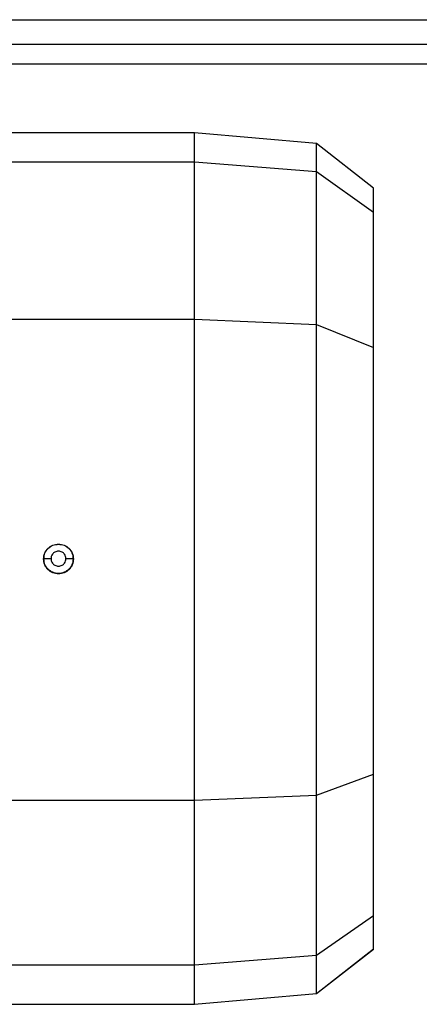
# Model space of a CAD drawing. Header units: millimetres. Extents: x 0 to 420, y 0 to 297.
# Tile 11 of 80: x 160.31 to 166.39, y 83.17 to 98.13. Entities that reach past the tile are written whole.
import ezdxf

# ---------------------------------------------------------------- set-up
doc = ezdxf.new("R2010")
doc.units = ezdxf.units.MM

msp = doc.modelspace()

# ---------------------------------------------------------------- linework, layer by layer
at = {"color": 7, "linetype": 'Continuous'}
msp.add_line((64.4438, 98.1271), (215.5562, 98.1271), dxfattribs=at)
at = {"color": 7, "linetype": 'Continuous', "lineweight": 25}
for p, q in [((221.653, 97.7491), (58.347, 97.7491)), ((180.189, 97.451), (99.811, 97.451)), ((162.9717, 96.4085), (160.1411, 96.4085)), ((164.8258, 96.2463), (162.9717, 96.4085)), ((162.9717, 95.9675), (162.9717, 96.4085)), ((165.6935, 95.5684), (164.8258, 96.2463)), ((164.8258, 95.82), (164.8258, 96.2463)), ((160.1411, 95.9675), (162.9717, 95.9675)), ((162.9717, 95.9675), (164.8258, 95.82)), ((162.9717, 93.5768), (162.9717, 95.9675)), ((164.8258, 93.4937), (164.8258, 95.82)), ((164.8258, 95.82), (165.6935, 95.2021)), ((165.6935, 95.2021), (165.6935, 95.5684)), ((165.6935, 93.1471), (165.6935, 95.2021)), ((160.1411, 93.5768), (162.9717, 93.5768)), ((162.9717, 86.2668), (162.9717, 93.5768)), ((162.9717, 93.5768), (164.8258, 93.4937)), ((164.8258, 86.3435), (164.8258, 93.4937)), ((164.8258, 93.4937), (165.6935, 93.1471)), ((165.6935, 86.6632), (165.6935, 93.1471)), ((160.9032, 90.1602), (160.9032, 90.1578)), ((160.6762, 89.9332), (160.6809, 89.9355)), ((161.1255, 89.9355), (161.1302, 89.9332)), ((164.8258, 86.3435), (165.6935, 86.6632)), ((165.6935, 84.5157), (165.6935, 86.6632)), ((162.9717, 86.2668), (164.8258, 86.3435)), ((164.8258, 83.9125), (164.8258, 86.3435)), ((160.1411, 86.2668), (162.9717, 86.2668)), ((162.9717, 83.7685), (162.9717, 86.2668)), ((164.8258, 83.9125), (165.6935, 84.5157)), ((165.6935, 84.0097), (165.6935, 84.5157)), ((164.8258, 83.332), (165.6935, 84.0097)), ((164.8258, 83.3289), (165.6935, 84.0068)), ((165.6935, 84.0068), (165.6935, 84.0097)), ((162.9717, 83.7685), (164.8258, 83.9125)), ((164.8258, 83.332), (164.8258, 83.9125)), ((160.1411, 83.7685), (162.9717, 83.7685)), ((162.9717, 83.1699), (162.9717, 83.7685)), ((162.9717, 83.1699), (164.8258, 83.332)), ((164.8258, 83.3289), (164.8258, 83.332)), ((162.9717, 83.1667), (164.8258, 83.3289)), ((160.1411, 83.1699), (162.9717, 83.1699)), ((160.1411, 83.1667), (162.9717, 83.1667)), ((162.9717, 83.1667), (162.9717, 83.1699))]:
    msp.add_line(p, q, dxfattribs=at)
for points, knots in [([(160.6762, 89.9332), (160.6796, 89.9629), (160.6864, 90.0224), (160.7389, 90.0974), (160.8139, 90.1499), (160.8734, 90.1567), (160.9032, 90.1602)], [0, 0, 0, 0, 0.2498604, 0.4999127, 0.7500698, 1, 1, 1, 1]), ([(160.9032, 90.1602), (160.9329, 90.1568), (160.9924, 90.1499), (161.0675, 90.0974), (161.12, 90.0223), (161.1268, 89.9629), (161.1302, 89.9332)], [0, 0, 0, 0, 0.2496835, 0.5002154, 0.750217, 1, 1, 1, 1]), ([(161.1302, 89.9332), (161.1268, 89.9035), (161.12, 89.8441), (161.0675, 89.7685), (160.9925, 89.7179), (160.9032, 89.7002), (160.8139, 89.7179), (160.7388, 89.7685), (160.6864, 89.8441), (160.6796, 89.9035), (160.6762, 89.9332)], [0, 0, 0, 0, 0.1249466, 0.2498886, 0.3748784, 0.4999711, 0.625097, 0.7501088, 0.8750589, 1, 1, 1, 1]), ([(160.7896, 89.9378), (160.7763, 89.9378), (160.7486, 89.9377), (160.7126, 89.9372), (160.6871, 89.9364), (160.6829, 89.9358), (160.6809, 89.9355)], [0, 0, 0, 0, 0.2406638, 0.5, 0.7593362, 1, 1, 1, 1]), ([(161.0167, 89.9378), (161.0158, 89.9486), (161.0138, 89.9729), (160.9982, 90.0026), (160.9777, 90.0247), (160.9562, 90.0393), (160.931, 90.0491), (160.9032, 90.0524), (160.8754, 90.0491), (160.8502, 90.0393), (160.8287, 90.0247), (160.8081, 90.0026), (160.7926, 89.9729), (160.7905, 89.9486), (160.7896, 89.9378)], [0, 0, 0, 0, 0.0903083, 0.2045403, 0.2741266, 0.3439187, 0.4218213, 0.5000003, 0.5778599, 0.6560815, 0.7255471, 0.7954597, 0.9096917, 1, 1, 1, 1]), ([(160.7896, 89.9378), (160.7905, 89.9271), (160.7926, 89.9028), (160.8081, 89.8731), (160.8286, 89.8509), (160.8501, 89.8364), (160.8753, 89.8265), (160.9031, 89.8232), (160.931, 89.8265), (160.9561, 89.8363), (160.9777, 89.8509), (160.9982, 89.873), (161.0138, 89.9028), (161.0158, 89.9271), (161.0167, 89.9378)], [0, 0, 0, 0, 0.0903083, 0.2045403, 0.2741266, 0.3439187, 0.4218213, 0.5000003, 0.5778599, 0.6560815, 0.7255471, 0.7954597, 0.9096917, 1, 1, 1, 1]), ([(161.1255, 89.9355), (161.1234, 89.9358), (161.1193, 89.9364), (161.0938, 89.9372), (161.0577, 89.9377), (161.03, 89.9378), (161.0167, 89.9378)], [0, 0, 0, 0, 0.2406638, 0.5, 0.7593362, 1, 1, 1, 1])]:
    msp.add_open_spline(points, degree=3, knots=knots, dxfattribs=at)
for points in [[(160.6809, 89.9355), (160.6842, 89.9647), (160.6909, 90.0229), (160.7423, 90.0964), (160.8158, 90.1478), (160.874, 90.1544), (160.9032, 90.1578)], [(160.9032, 90.1578), (160.9323, 90.1544), (160.9905, 90.1478), (161.064, 90.0964), (161.1154, 90.0229), (161.1221, 89.9647), (161.1255, 89.9355)], [(161.1255, 89.9355), (161.1221, 89.9065), (161.1154, 89.8483), (161.064, 89.7743), (160.9905, 89.7249), (160.9032, 89.7075), (160.8158, 89.7249), (160.7423, 89.7743), (160.6909, 89.8483), (160.6842, 89.9065), (160.6809, 89.9355)]]:
    msp.add_open_spline(points, degree=3, dxfattribs=at)

doc.saveas('drawing.dxf')
